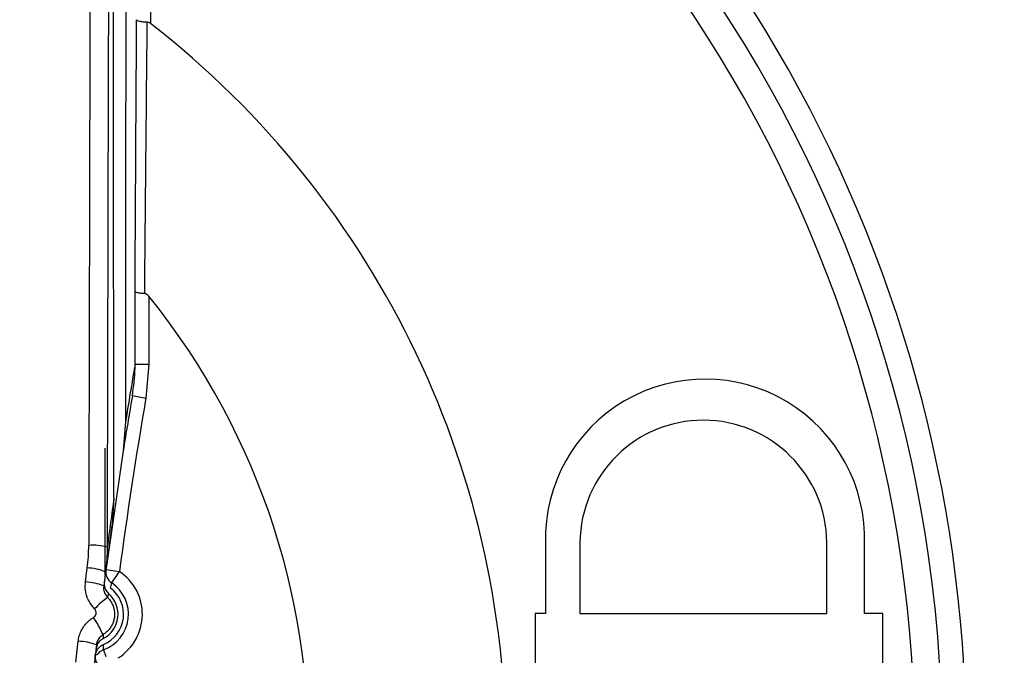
# Model space of a CAD drawing. Header units: millimetres. Extents: x -0.66 to 0.91, y -0.4 to 0.64.
# Tile 62 of 241: x 0.02888 to 0.03959, y 0.07025 to 0.07717. Entities that reach past the tile are written whole.
import ezdxf

# ---------------------------------------------------------------- set-up
doc = ezdxf.new("R2010")
doc.units = ezdxf.units.MM
doc.layers.add('FORMAT', color=7, linetype='Continuous')

msp = doc.modelspace()

# ---------------------------------------------------------------- linework, layer by layer
at = {"layer": 'FORMAT', "color": 7, "linetype": 'Continuous', "lineweight": 25}
for p, q in [((0.030306, 0.081715), (0.030306, 0.077124)), ((0.030138, 0.073416), (0.030138, 0.074207)), ((0.030288, 0.074155), (0.030288, 0.073416)), ((0.030138, 0.073416), (0.030288, 0.073416)), ((0.030288, 0.073416), (0.030257, 0.073047)), ((0.030109, 0.073073), (0.030257, 0.073047)), ((0.030034, 0.07279), (0.030009, 0.072471)), ((0.029812, 0.071119), (0.029812, 0.072502)), ((0.030009, 0.072471), (0.029812, 0.071119)), ((0.029909, 0.07196), (0.029888, 0.071673)), ((0.034603, 0.071517), (0.034604, 0.071473)), ((0.034604, 0.071473), (0.034604, 0.0707)), ((0.034978, 0.071473), (0.034978, 0.0707)), ((0.037663, 0.0707), (0.037663, 0.071473)), ((0.038074, 0.071453), (0.038075, 0.071517)), ((0.038074, 0.0707), (0.038074, 0.071453)), ((0.029599, 0.071045), (0.029619, 0.071199)), ((0.029817, 0.071155), (0.029797, 0.071002)), ((0.02982, 0.071179), (0.029969, 0.071159)), ((0.029886, 0.071035), (0.029969, 0.071159)), ((0.034604, 0.0707), (0.03449, 0.0707)), ((0.03449, 0.0707), (0.03449, 0.067201)), ((0.034978, 0.0707), (0.037663, 0.0707)), ((0.038274, 0.0707), (0.038074, 0.0707)), ((0.038274, 0.067201), (0.038274, 0.0707)), ((0.029494, 0.070172), (0.02952, 0.070399)), ((0.029718, 0.070361), (0.029692, 0.070135)), ((0.029796, 0.070307), (0.029822, 0.070235))]:
    msp.add_line(p, q, dxfattribs=at)
for centre, radius, start, end in [((0.024175, 0.069038), 0.0227043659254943, 349.829273, 105.381256), ((0.024183, 0.069257), 0.0149965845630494, 349.118636, 109.386044), ((0.024171, 0.069227), 0.0147499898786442, 293.372712, 69.573188), ((0.024171, 0.069227), 0.0144499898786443, 293.887804, 69.573188), ((0.024171, 0.069227), 0.0100000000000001, 305.482461, 52.155642), ((0.024171, 0.069227), 0.0078554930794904, 316.259283, 38.850642), ((0.036339, 0.071517), 0.0017356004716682, 357.903862, 181.439506), ((0.079384, 0.064588), 0.0498500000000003, 170.229554, 172.424637), ((0.036321, 0.071463), 0.0013425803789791, 0.41982, 179.58018), ((0.036321, 0.071463), 0.0013425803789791, 0.41982, 179.58018), ((0.079384, 0.064588), 0.0500000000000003, 171.853784, 172.576673), ((0.029682, 0.070859), 0.0005855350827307, 74.906123, 94.652634), ((0.029591, 0.070603), 0.0005961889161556, 67.709857, 87.32109), ((0.029969, 0.071159), 0.0001499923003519, 172.425236, 236.234834), ((0.029657, 0.070693), 0.0005606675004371, 302.259216, 56.23193), ((0.029571, 0.070437), 0.0006087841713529, 68.205385, 87.393777), ((0.029657, 0.070693), 0.0004106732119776, 289.76807, 56.23193), ((0.027376, 0.071657), 0.0025857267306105, 344.795072, 346.066228), ((0.029657, 0.070693), 0.0002959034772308, 297.313303, 48.686697), ((0.029657, 0.070693), 0.0003569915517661, 292.797747, 53.202253), ((0.028508, 0.071334), 0.0014078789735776, 341.053137, 342.735015), ((0.030309, 0.070205), 0.0008187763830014, 124.924901, 138.158911), ((0.028565, 0.069923), 0.0013421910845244, 24.128144, 33.275927), ((0.029493, 0.069731), 0.0006692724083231, 70.300974, 87.693465), ((0.029847, 0.070166), 0.0001499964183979, 109.765639, 147.576319), ((0.027277, 0.070311), 0.0025187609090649, 359.914941, 1.2202)]:
    msp.add_arc(centre, radius, start, end, dxfattribs=at)
for centre, major_axis, ratio, start_param, end_param in [((0.030957, 0.064477), (-1.470856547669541e-09, 0.07625), 0.017409, 1.34419716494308, 1.479312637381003), ((0.031157, 0.064477), (-1.470858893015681e-09, 0.07605), 0.017455, 1.344197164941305, 1.479312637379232), ((0.081384, 0.064584), (-0.0367701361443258, 0.03677130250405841), 0.999937, 0.6147816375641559, 0.6269908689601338), ((0.079384, 0.064584), (-0.03535592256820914, 0.03535708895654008), 0.999934, 0.6148552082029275, 0.6270571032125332), ((0.081384, 0.064584), (-0.0367701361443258, 0.03677130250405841), 0.999937, 0.643121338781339, 0.6535272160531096), ((0.079384, 0.064584), (-0.03535592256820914, 0.03535708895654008), 0.999934, 0.6432033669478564, 0.653662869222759)]:
    msp.add_ellipse(centre, major_axis=major_axis, ratio=ratio, start_param=start_param, end_param=end_param, dxfattribs=at)
for points, knots in [([(0.0456490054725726, 0.0660864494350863), (0.045748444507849, 0.0671325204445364), (0.0459494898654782, 0.0692474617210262), (0.0456478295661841, 0.0725752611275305), (0.044818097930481, 0.0760018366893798), (0.043360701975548, 0.0793624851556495), (0.0413426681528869, 0.082459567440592), (0.0386560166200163, 0.0853633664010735), (0.0354643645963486, 0.0877137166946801), (0.031907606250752, 0.0894223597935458), (0.0283971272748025, 0.0904310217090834), (0.0247365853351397, 0.0908316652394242), (0.0216481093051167, 0.0906725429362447), (0.0198135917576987, 0.090290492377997), (0.0191880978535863, 0.0901602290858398)], [0, 0, 0, 0, 0.0749181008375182, 0.1514690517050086, 0.2373713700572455, 0.3257685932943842, 0.4117147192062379, 0.5001634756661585, 0.6069276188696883, 0.6925594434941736, 0.7806744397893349, 0.8663010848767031, 0.9544142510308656, 1, 1, 1, 1]), ([(0.0300395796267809, 0.0816548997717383), (0.0300385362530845, 0.0800001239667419), (0.0300366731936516, 0.0770453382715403), (0.0300351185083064, 0.0740899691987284), (0.0300344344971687, 0.0727897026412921)], [0, 0, 0, 0, 0.5600324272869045, 1, 1, 1, 1]), ([(0.0299088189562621, 0.0719603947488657), (0.0299062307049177, 0.0737553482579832), (0.0299016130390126, 0.0769577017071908), (0.0299004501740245, 0.0801700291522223), (0.0298999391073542, 0.0815818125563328)], [0, 0, 0, 0, 0.5605107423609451, 1, 1, 1, 1]), ([(0.0301383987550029, 0.0742074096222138), (0.0301413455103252, 0.0747489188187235), (0.0301467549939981, 0.0757429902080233), (0.0301530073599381, 0.0767206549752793), (0.0301558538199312, 0.0771657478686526)], [0, 0, 0, 0, 0.5447387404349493, 1, 1, 1, 1]), ([(0.0301558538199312, 0.0771657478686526), (0.0301558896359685, 0.0771655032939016), (0.0301562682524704, 0.0771629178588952), (0.0301618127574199, 0.0771573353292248), (0.0301833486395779, 0.0771497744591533), (0.0302199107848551, 0.0771431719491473), (0.0302515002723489, 0.0771409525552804), (0.0302672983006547, 0.0771398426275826)], [0, 0, 0, 0, 0.0212948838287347, 0.2251112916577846, 0.485205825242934, 0.7425493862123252, 1, 1, 1, 1]), ([(0.0302672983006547, 0.0771398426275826), (0.0302629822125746, 0.0766876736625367), (0.0302537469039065, 0.0757201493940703), (0.03024436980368, 0.0747310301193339), (0.0302394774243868, 0.0741961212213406), (0.030239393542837, 0.0741869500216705)], [0, 0, 0, 0, 0.4630438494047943, 0.9907936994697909, 1, 1, 1, 1]), ([(0.0303058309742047, 0.0771236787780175), (0.0302997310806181, 0.0771280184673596), (0.0302879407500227, 0.0771364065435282), (0.0302740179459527, 0.0771387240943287), (0.0302672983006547, 0.0771398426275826)], [0, 0, 0, 0, 0.5173640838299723, 1, 1, 1, 1]), ([(0.0301383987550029, 0.0742074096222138), (0.0301384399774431, 0.0742071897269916), (0.0301387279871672, 0.0742056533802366), (0.0301425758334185, 0.0742016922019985), (0.0301593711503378, 0.0741958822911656), (0.0301932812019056, 0.0741901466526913), (0.0302240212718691, 0.0741880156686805), (0.030239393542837, 0.0741869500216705)], [0, 0, 0, 0, 0.0250373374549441, 0.1749289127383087, 0.4512676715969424, 0.7255939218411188, 1, 1, 1, 1]), ([(0.030239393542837, 0.0741869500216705), (0.0302443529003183, 0.0741860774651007), (0.0302558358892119, 0.07418405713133), (0.0302729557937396, 0.0741721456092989), (0.0302829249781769, 0.0741607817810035), (0.0302883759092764, 0.0741545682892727)], [0, 0, 0, 0, 0.2562544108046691, 0.5933362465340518, 1, 1, 1, 1]), ([(0.0301090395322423, 0.0730727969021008), (0.0301223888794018, 0.0731724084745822), (0.0301376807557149, 0.0732865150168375), (0.0301383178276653, 0.0734014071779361), (0.0301383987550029, 0.0734160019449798)], [0, 0, 0, 0, 0.8729698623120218, 0.9999999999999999, 0.9999999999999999, 0.9999999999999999, 0.9999999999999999]), ([(0.0296186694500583, 0.0711985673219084), (0.0296233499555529, 0.0712390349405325), (0.0296327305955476, 0.0713201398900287), (0.0296341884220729, 0.0714017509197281), (0.0296349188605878, 0.0714426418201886)], [0, 0, 0, 0, 0.4989537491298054, 1, 1, 1, 1]), ([(0.0298348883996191, 0.0714243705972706), (0.0298341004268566, 0.0713793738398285), (0.0298325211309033, 0.0712891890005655), (0.0298221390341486, 0.0711995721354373), (0.0298169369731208, 0.0711546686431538)], [0, 0, 0, 0, 0.4989392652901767, 1, 1, 1, 1]), ([(0.0296985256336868, 0.0707512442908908), (0.0296734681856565, 0.0707819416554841), (0.029623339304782, 0.0708433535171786), (0.029593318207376, 0.0709496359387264), (0.0295970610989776, 0.0710169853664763), (0.0295986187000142, 0.071045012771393)], [0, 0, 0, 0, 0.3684975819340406, 0.7372008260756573, 1, 1, 1, 1]), ([(0.0298028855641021, 0.0710477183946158), (0.0298023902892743, 0.0710308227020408), (0.0298013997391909, 0.0709970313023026), (0.0298200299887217, 0.0709500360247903), (0.0298421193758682, 0.0709267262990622), (0.0298526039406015, 0.0709156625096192)], [0, 0, 0, 0, 0.3444157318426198, 0.6888317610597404, 1, 1, 1, 1]), ([(0.0297969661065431, 0.0710021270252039), (0.0297962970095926, 0.0709901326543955), (0.0297946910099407, 0.0709613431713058), (0.0298074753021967, 0.0709159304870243), (0.0298290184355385, 0.070889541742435), (0.029839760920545, 0.0708763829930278)], [0, 0, 0, 0, 0.2636464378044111, 0.632817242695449, 1, 1, 1, 1]), ([(0.029839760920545, 0.0708763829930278), (0.0298446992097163, 0.0708712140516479), (0.0298546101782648, 0.070860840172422), (0.0298678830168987, 0.0708436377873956), (0.0298798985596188, 0.0708252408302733), (0.0298936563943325, 0.070799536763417), (0.0299040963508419, 0.0707722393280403), (0.0299109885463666, 0.0707439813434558), (0.0299143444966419, 0.0707223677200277), (0.0299158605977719, 0.0707005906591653), (0.0299155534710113, 0.070678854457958), (0.0299133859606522, 0.0706569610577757), (0.0299093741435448, 0.0706354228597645), (0.0299035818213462, 0.0706143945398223), (0.0298960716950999, 0.0705939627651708), (0.0298867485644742, 0.0705739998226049), (0.0298757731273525, 0.0705549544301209), (0.0298633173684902, 0.0705370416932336), (0.0298494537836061, 0.0705202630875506), (0.0298340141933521, 0.0705045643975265), (0.0298145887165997, 0.0704876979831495), (0.029799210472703, 0.0704777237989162), (0.0297900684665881, 0.0704717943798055)], [0, 0, 0, 0, 0.0456539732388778, 0.0916258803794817, 0.1386006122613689, 0.1859218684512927, 0.2777370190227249, 0.3243415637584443, 0.3716263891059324, 0.4173296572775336, 0.4636882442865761, 0.5103796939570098, 0.5577552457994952, 0.6035199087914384, 0.6496047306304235, 0.6966997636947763, 0.7441439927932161, 0.7898940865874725, 0.8359641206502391, 0.8830436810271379, 0.9304722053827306, 0.9999999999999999, 0.9999999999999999, 0.9999999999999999, 0.9999999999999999]), ([(0.0296872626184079, 0.0706595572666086), (0.0296893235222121, 0.070660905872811), (0.0296968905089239, 0.0706658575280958), (0.0297074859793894, 0.0706778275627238), (0.029715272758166, 0.0706963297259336), (0.0297163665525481, 0.0707163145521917), (0.029711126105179, 0.0707358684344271), (0.0297027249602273, 0.0707461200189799), (0.0296985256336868, 0.0707512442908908)], [0, 0, 0, 0, 0.0696045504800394, 0.2555658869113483, 0.4419410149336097, 0.6282521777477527, 0.8141812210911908, 1, 1, 1, 1]), ([(0.0295195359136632, 0.0703992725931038), (0.0295227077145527, 0.0704184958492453), (0.0295291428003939, 0.0704574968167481), (0.0295509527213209, 0.0705126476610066), (0.0295812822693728, 0.0705640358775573), (0.0296161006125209, 0.0706047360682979), (0.0296520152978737, 0.0706366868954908), (0.029675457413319, 0.0706518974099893), (0.0296872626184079, 0.0706595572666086)], [0, 0, 0, 0, 0.1821716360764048, 0.3695976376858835, 0.5516415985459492, 0.7389673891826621, 0.8685466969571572, 0.9999999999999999, 0.9999999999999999, 0.9999999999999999, 0.9999999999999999]), ([(0.0297930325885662, 0.0704304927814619), (0.0297788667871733, 0.0704212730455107), (0.0297505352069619, 0.0704028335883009), (0.0297225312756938, 0.0703607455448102), (0.0297159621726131, 0.0703293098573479), (0.029712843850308, 0.0703143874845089)], [0, 0, 0, 0, 0.3443936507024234, 0.688786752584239, 1, 1, 1, 1]), ([(0.0297900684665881, 0.0704717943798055), (0.0297850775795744, 0.0704685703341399), (0.0297750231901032, 0.070462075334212), (0.0297597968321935, 0.0704485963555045), (0.0297447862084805, 0.0704311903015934), (0.0297318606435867, 0.0704094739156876), (0.0297223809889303, 0.0703857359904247), (0.0297196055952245, 0.0703690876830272), (0.0297181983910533, 0.0703606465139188)], [0, 0, 0, 0, 0.1292925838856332, 0.2604663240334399, 0.4425018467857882, 0.6298054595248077, 0.8123007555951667, 1, 1, 1, 1]), ([(0.0297900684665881, 0.0704717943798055), (0.0297901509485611, 0.0704708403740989), (0.0297908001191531, 0.0704633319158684), (0.0297918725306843, 0.0704495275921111), (0.0297926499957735, 0.0704367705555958), (0.0297930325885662, 0.0704304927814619)], [0, 0, 0, 0, 0.0688361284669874, 0.5417715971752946, 1, 1, 1, 1]), ([(0.0297053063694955, 0.0702478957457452), (0.0297088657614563, 0.0702627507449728), (0.0297163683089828, 0.0702940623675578), (0.0297460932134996, 0.0703343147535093), (0.0297758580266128, 0.0703556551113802), (0.0297934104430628, 0.0703633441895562), (0.0297955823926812, 0.0703642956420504)], [0, 0, 0, 0, 0.2965558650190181, 0.6250855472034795, 0.9536077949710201, 1, 1, 1, 1]), ([(0.0297670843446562, 0.0701141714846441), (0.0297543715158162, 0.0701253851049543), (0.0297289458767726, 0.0701478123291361), (0.029707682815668, 0.0701950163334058), (0.0297039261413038, 0.0702297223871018), (0.0297052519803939, 0.0702471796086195), (0.0297053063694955, 0.0702478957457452)], [0, 0, 0, 0, 0.3286434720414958, 0.657286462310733, 0.9859410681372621, 1, 1, 1, 1])]:
    msp.add_open_spline(points, degree=3, knots=knots, dxfattribs=at)

doc.saveas('drawing.dxf')
